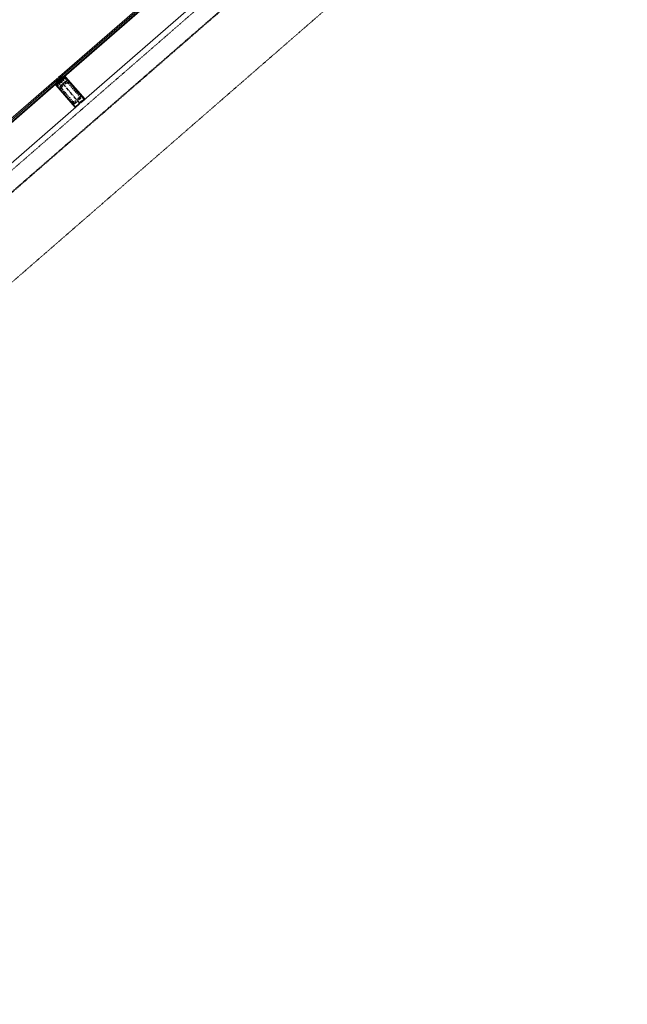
# Model space of a CAD drawing. Header units: millimetres. Extents: x 98667 to 994031, y -2704 to 533009.
# Tile 17 of 153: x 346743 to 352130, y 166348 to 175075. Entities that reach past the tile are written whole.
import ezdxf

# ---------------------------------------------------------------- set-up
doc = ezdxf.new("R2010")
doc.units = ezdxf.units.MM
for name, pattern in [('AP03000E0$0$CENTER', [50.8, 31.75, -6.35, 6.35, -6.35]), ('AP03000E0$0$HIDDEN', [9.525, 6.35, -3.175]), ('AP03000E0$0$HIDDENX2', [19.05, 12.7, -6.35])]:
    doc.linetypes.add(name, pattern=pattern)
for name, color, linetype, lineweight in [('AP03000E0$0$A-FLOR-EDGE', 1, 'AP03000E0$0$HIDDENX2', 15), ('AP03000E0$0$A-GLAZ-FULL-EXTR', 2, 'Continuous', 20), ('AP03000E0$0$A-GLAZ-MULL-EXTR', 3, 'Continuous', 35), ('AP03000E0$0$A-WALL-FNSH', 1, 'Continuous', 15)]:
    doc.layers.add(name, color=color, linetype=linetype, lineweight=lineweight)
doc.layers.add('AP03000E0$0$A-Slab Edge Guide', color=55, linetype='Continuous', lineweight=15, plot=False)

msp = doc.modelspace()

# ---------------------------------------------------------------- linework, layer by layer
at = {"color": 251, "linetype": 'AP03000E0$0$CENTER'}
msp.add_line((347278.1, 174333), (347081.2, 174559.4), dxfattribs=at)
at = {"layer": 'AP03000E0$0$A-FLOR-EDGE', "color": 251, "linetype": 'AP03000E0$0$HIDDEN'}
msp.add_line((338825.1, 166918.7), (427121, 243673.1), dxfattribs=at)
at = {"layer": 'AP03000E0$0$A-GLAZ-FULL-EXTR', "color": 251}
for p, q in [((347094.4, 174570.9), (348200.1, 175532)), ((348208, 175522.9), (347102.3, 174561.8)), ((347110.2, 174552.8), (348215.8, 175513.9)), ((348219.8, 175509.4), (347114.1, 174548.2)), ((347291.3, 174344.5), (348396.9, 175305.6)), ((345962.4, 173586.8), (347068, 174547.9)), ((347075.9, 174538.9), (345970.3, 173577.7)), ((347075.9, 174538.9), (347066.8, 174531)), ((347068, 174547.9), (347075.9, 174538.9)), ((347083.8, 174529.8), (347075.9, 174538.9)), ((347102.3, 174561.8), (347094.4, 174570.9)), ((347102.3, 174561.8), (347111.4, 174569.7)), ((347110.2, 174552.8), (347102.3, 174561.8)), ((347119.2, 174560.6), (347110.2, 174552.8)), ((347114.1, 174548.2), (347110.2, 174552.8)), ((347111.4, 174569.7), (347119.2, 174560.6)), ((347113.3, 174567.4), (347117.9, 174571.4)), ((347117.3, 174562.9), (347113.3, 174567.4)), ((347115.9, 174573.6), (347123.8, 174564.6)), ((347121.8, 174566.8), (347117.3, 174562.9)), ((347117.9, 174571.4), (347121.8, 174566.8)), ((345978.1, 173568.7), (347083.8, 174529.8)), ((347087.7, 174525.3), (345982.1, 173564.1)), ((347062.3, 174527.1), (347070.2, 174518)), ((347068.8, 174528.7), (347064.3, 174524.8)), ((347064.3, 174524.8), (347068.2, 174520.3)), ((347066.8, 174531), (347074.7, 174521.9)), ((347068.2, 174520.3), (347072.8, 174524.2)), ((347072.8, 174524.2), (347068.8, 174528.7)), ((347074.7, 174521.9), (347083.8, 174529.8)), ((347083.8, 174529.8), (347087.7, 174525.3)), ((346159.2, 173360.4), (347264.8, 174321.5))]:
    msp.add_line(p, q, dxfattribs=at)
at = {"layer": 'AP03000E0$0$A-GLAZ-FULL-EXTR', "color": 251, "linetype": 'Continuous'}
for p, q in [((347071.8, 174535.3), (347079, 174535.3)), ((347072.2, 174524.9), (347072.2, 174535.6)), ((347075.3, 174522.4), (347075.4, 174538.4)), ((347075.4, 174538.5), (347076.3, 174538.4)), ((347078.5, 174525.2), (347078.5, 174535.8)), ((347103.4, 174560.6), (347119.1, 174560.5)), ((347104, 174559.8), (347104.1, 174563.3)), ((347104.5, 174563.7), (347116.6, 174563.7)), ((347106.2, 174557.4), (347115.5, 174557.3)), ((347107.2, 174556.2), (347107.2, 174566.1)), ((347108.2, 174566.9), (347113.8, 174566.9)), ((347109, 174554.2), (347111.8, 174554.2)), ((347110.4, 174552.9), (347110.4, 174568.9)), ((347113.6, 174555.7), (347113.6, 174567.1)), ((347116.7, 174558.5), (347116.8, 174563.5)), ((347068.2, 174532.1), (347081.8, 174532.1)), ((347068.6, 174529), (347082.7, 174528.9)), ((347069, 174528.5), (347069, 174532.9)), ((347071.4, 174525.8), (347079.1, 174525.7)), ((347074.2, 174522.6), (347075.5, 174522.6)), ((347081.7, 174528), (347081.7, 174532.2))]:
    msp.add_line(p, q, dxfattribs=at)
at = {"layer": 'AP03000E0$0$A-GLAZ-MULL-EXTR', "color": 251}
for p, q in [((347075.6, 174554.5), (347071.8, 174551.2)), ((347071.8, 174551.2), (347094.8, 174524.8)), ((347101.8, 174524.3), (347075.6, 174554.5)), ((347090.7, 174567.6), (347086.9, 174564.3)), ((347086.9, 174564.3), (347113.1, 174534.1)), ((347113.6, 174541.2), (347090.7, 174567.6)), ((347100, 174518.7), (347131.7, 174546.3)), ((347129.7, 174548.6), (347101.8, 174524.3)), ((347113.1, 174534.1), (347116.9, 174537.4)), ((347145.7, 174569.1), (347113.6, 174541.2)), ((347116.9, 174537.4), (347146.7, 174563.3)), ((347125.4, 174558.1), (347146.2, 174576.1)), ((347128.7, 174554.3), (347125.4, 174558.1)), ((347145.7, 174569.1), (347128.7, 174554.3)), ((347131.7, 174546.3), (347129.7, 174548.6)), ((347146.2, 174576.1), (347145.7, 174569.1)), ((347149, 174565.3), (347145.7, 174569.1)), ((347146.7, 174563.3), (347184.1, 174520.3)), ((347319.6, 174369.1), (347149, 174565.3)), ((347076.4, 174515.4), (347055.6, 174497.4)), ((347055.6, 174497.4), (347062.7, 174496.9)), ((347094.8, 174524.8), (347062.7, 174496.9)), ((347062.7, 174496.9), (347079.7, 174511.7)), ((347062.7, 174496.9), (347066, 174493.1)), ((347066, 174493.1), (347236.5, 174296.9)), ((347068.2, 174495.1), (347098, 174521)), ((347105.6, 174452.1), (347068.2, 174495.1)), ((347079.7, 174511.7), (347076.4, 174515.4)), ((347098, 174521), (347100, 174518.7)), ((347236.8, 174301.1), (347105.6, 174452.1)), ((347184.1, 174520.3), (347315.3, 174369.4)), ((347315.3, 174369.4), (347283.6, 174341.8)), ((347285.6, 174339.5), (347319.6, 174369.1)), ((347236.5, 174296.9), (347274.3, 174329.7)), ((347268.5, 174328.7), (347236.8, 174301.1)), ((347298.3, 174358.5), (347266.6, 174331)), ((347266.6, 174331), (347268.5, 174328.7)), ((347272.3, 174332), (347300.2, 174356.2)), ((347274.3, 174329.7), (347272.3, 174332)), ((347283.6, 174341.8), (347285.6, 174339.5)), ((347300.2, 174356.2), (347298.3, 174358.5))]:
    msp.add_line(p, q, dxfattribs=at)
at = {"layer": 'AP03000E0$0$A-GLAZ-MULL-EXTR', "color": 251, "linetype": 'AP03000E0$0$HIDDENX2'}
for p, q in [((347164.9, 174539.4), (347089.4, 174473.8)), ((347114, 174521.7), (347151.8, 174554.5)), ((347151.8, 174554.5), (347164.9, 174539.4)), ((347076.3, 174488.9), (347114, 174521.7)), ((347089.4, 174473.8), (347076.3, 174488.9)), ((347204.2, 174341.7), (347105.8, 174454.9)), ((347108.3, 174490.2), (347146, 174523)), ((347213.7, 174349.9), (347115.3, 174463.1)), ((347116.5, 174480.7), (347154.2, 174513.5)), ((347171.9, 174512.3), (347270.3, 174399.1)), ((347181.3, 174520.5), (347279.7, 174407.3)), ((347269, 174381.5), (347231.3, 174348.7)), ((347277.2, 174372), (347239.5, 174339.2))]:
    msp.add_line(p, q, dxfattribs=at)
at = {"layer": 'AP03000E0$0$A-GLAZ-MULL-EXTR', "color": 251, "linetype": 'Continuous'}
for p, q in [((347126.8, 174556.5), (347131.3, 174556.5)), ((347127.3, 174559.7), (347134.9, 174559.7)), ((347127.4, 174555.8), (347127.4, 174559.8)), ((347130.6, 174555.9), (347130.6, 174562.5)), ((347131, 174562.9), (347138.6, 174562.8)), ((347133.7, 174558.7), (347133.8, 174565.3)), ((347134.6, 174566), (347142.2, 174566)), ((347136.9, 174561.4), (347137, 174568.1)), ((347138.2, 174569.2), (347145.7, 174569.2)), ((347140.1, 174564.2), (347140.1, 174570.9)), ((347141.9, 174572.4), (347145.9, 174572.3)), ((347143.3, 174567), (347143.3, 174573.6)), ((347145.5, 174575.5), (347146.2, 174575.5)), ((347057.3, 174497.3), (347057.3, 174498.8)), ((347058.3, 174499.7), (347065.8, 174499.6)), ((347060.5, 174497.1), (347060.5, 174501.6)), ((347061.9, 174502.8), (347069.5, 174502.8)), ((347063.6, 174497.7), (347063.7, 174504.4)), ((347065.5, 174506), (347073.1, 174506)), ((347066.8, 174500.5), (347066.9, 174507.1)), ((347069.2, 174509.2), (347076.8, 174509.1)), ((347070, 174503.3), (347070, 174509.9)), ((347072.8, 174512.3), (347079.1, 174512.3)), ((347073.2, 174506), (347073.2, 174512.7)), ((347076.4, 174508.8), (347076.4, 174515.4)), ((347079.6, 174511.6), (347079.6, 174511.8))]:
    msp.add_line(p, q, dxfattribs=at)
at = {"layer": 'AP03000E0$0$A-GLAZ-MULL-EXTR', "color": 251}
for centre in [(347069, 174550.6), (347069.7, 174549.8), (347070.4, 174549.1), (347071, 174548.3), (347071.7, 174547.5), (347072.3, 174546.8), (347091.7, 174570.2), (347092.3, 174569.5), (347093, 174568.7), (347093.7, 174568), (347094.3, 174567.2), (347095, 174566.5)]:
    msp.add_arc(centre, 2.83, 249.06066, 12.93934, dxfattribs=at)
at = {"layer": 'AP03000E0$0$A-GLAZ-MULL-EXTR', "color": 251, "linetype": 'AP03000E0$0$HIDDENX2'}
for centre, radius, start, end in [((347124.7, 174471.3), 25, 131, 221), ((347124.7, 174471.3), 12.5, 131, 221), ((347162.4, 174504.1), 25, 41, 131), ((347162.4, 174504.1), 12.5, 41, 131), ((347260.8, 174390.9), 12.5, 311, 41), ((347260.8, 174390.9), 25, 311, 41), ((347223.1, 174358.1), 25, 221, 311), ((347223.1, 174358.1), 12.5, 221, 311)]:
    msp.add_arc(centre, radius, start, end, dxfattribs=at)
at = {"layer": 'AP03000E0$0$A-Slab Edge Guide', "color": 251, "linetype": 'AP03000E0$0$HIDDEN'}
msp.add_line((339312, 166348.2), (427613, 243107.1), dxfattribs=at)
at = {"layer": 'AP03000E0$0$A-WALL-FNSH', "color": 251, "linetype": 'AP03000E0$0$HIDDEN'}
for p, q in [((338919.3, 166808.4), (427216.1, 243563.7)), ((338922.5, 166804.6), (427219.4, 243559.9))]:
    msp.add_line(p, q, dxfattribs=at)

doc.saveas('drawing.dxf')
